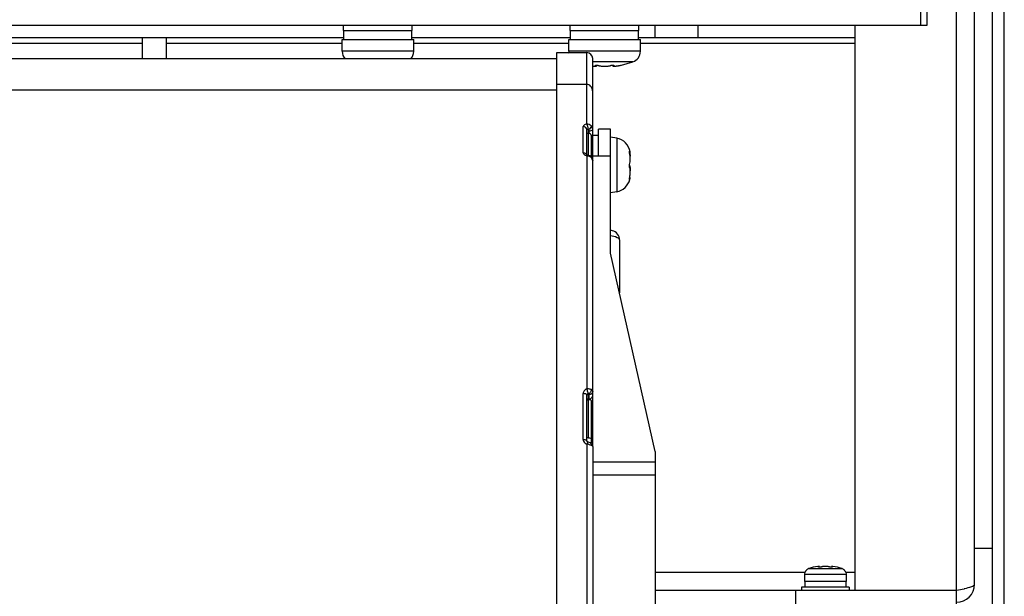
# Model space of a CAD drawing. Header units: millimetres. Extents: x 0 to 1500, y 0 to 2000.
# Tile 7 of 30: x 758 to 923, y 178 to 275. Entities that reach past the tile are written whole.
import ezdxf

# ---------------------------------------------------------------- set-up
doc = ezdxf.new("R2010")
doc.units = ezdxf.units.MM
doc.header["$LTSCALE"] = 130.37037
doc.layers.get('0').update_dxf_attribs({"linetype": 'CONTINUOUS'})

msp = doc.modelspace()

# ---------------------------------------------------------------- linework, layer by layer
at = {"color": 7, "linetype": 'CONTINUOUS'}
for p, q in [((917.7, 180.11), (917.7, 411.11)), ((909.7, 338.91), (909.7, 273.71)), ((914.7, 179.11), (914.7, 338.91)), ((908.7, 273.71), (908.7, 284.11)), ((920.7, 49.11), (920.7, 284.11)), ((922.7, 49.11), (922.7, 284.11)), ((897.7, 273.71), (587.7, 273.71)), ((811.95, 272.91), (811.95, 273.71)), ((811.95, 272.91), (823.45, 272.91)), ((812, 271.41), (812, 272.91)), ((823.4, 271.41), (823.4, 272.91)), ((823.45, 272.91), (823.45, 273.71)), ((849.95, 272.91), (849.95, 273.71)), ((849.95, 272.91), (861.45, 272.91)), ((850, 271.41), (850, 272.91)), ((861.4, 271.41), (861.4, 272.91)), ((861.45, 272.91), (861.45, 273.71)), ((864.1, 273.71), (864.1, 271.71)), ((871.3, 273.71), (871.3, 271.71)), ((909.7, 273.71), (897.7, 273.71)), ((897.7, 179.11), (897.7, 273.71)), ((613.5, 271.71), (812, 271.71)), ((778.2, 270.71), (749.2, 270.71)), ((778.2, 271.71), (778.2, 268.19)), ((782.2, 271.71), (782.2, 268.19)), ((811.7, 270.71), (782.2, 270.71)), ((811.7, 271.41), (823.7, 271.41)), ((811.7, 269.42), (811.7, 271.41)), ((823.4, 271.71), (850, 271.71)), ((823.7, 269.42), (823.7, 271.41)), ((849.7, 270.71), (823.7, 270.71)), ((849.7, 271.41), (861.7, 271.41)), ((849.7, 269.42), (849.7, 271.41)), ((861.4, 271.71), (897.7, 271.71)), ((861.7, 269.42), (861.7, 271.41)), ((897.7, 270.71), (861.7, 270.71)), ((823.7, 269.42), (811.7, 269.42)), ((847.7, 269.19), (852.7, 269.19)), ((847.7, 56.11), (847.7, 269.19)), ((861.7, 269.42), (849.7, 269.42)), ((852.7, 257.2), (852.7, 269.19)), ((637.7, 268.19), (847.7, 268.19)), ((853.7, 203.18), (853.7, 268.19)), ((860.44, 267.63), (853.7, 267.63)), ((858.51, 267.09), (860.44, 267.63)), ((853.69, 266.96), (853.7, 266.96)), ((854.19, 267.08), (854.19, 267.04)), ((854.34, 267.09), (854.34, 266.95)), ((857.06, 267.09), (857.06, 266.95)), ((857.21, 267.08), (857.21, 267.04)), ((858.21, 267.04), (858.32, 267.06)), ((858.32, 267.06), (858.42, 267.07)), ((858.42, 267.07), (858.48, 267.09)), ((858.48, 267.09), (858.51, 267.09)), ((637.7, 262.96), (847.7, 262.96)), ((847.7, 263.9), (852.7, 263.9)), ((852.1, 252.41), (852.1, 256.79)), ((852.7, 252.02), (852.7, 256.27)), ((853, 251.96), (853, 256.27)), ((853.1, 255.67), (853.1, 256.05)), ((856.7, 256.37), (854.7, 256.37)), ((854.7, 251.91), (854.7, 256.37)), ((856.7, 235.58), (856.7, 256.37)), ((852.7, 255.67), (853, 255.67)), ((853.5, 251.72), (853.5, 255.25)), ((853.7, 255.37), (854.7, 255.37)), ((857.73, 254.84), (856.7, 255.03)), ((857.73, 254.84), (857.73, 245.89)), ((859.87, 252.67), (859.89, 252.65)), ((852.66, 252.07), (852.64, 252.09)), ((852.82, 252.02), (852.66, 252.07)), ((852.7, 251.93), (852.7, 212.83)), ((853.2, 251.88), (852.82, 252.02)), ((853.42, 251.72), (853.2, 251.88)), ((853.42, 251.72), (853.42, 251.72)), ((853.7, 251.06), (853.42, 251.72)), ((853.42, 251.72), (853.45, 251.62)), ((853.7, 251.91), (856.7, 251.91)), ((859.98, 252.5), (859.89, 252.5)), ((859.98, 248.23), (859.86, 248.23)), ((859.89, 247.97), (859.86, 247.94)), ((857.73, 245.89), (856.7, 245.71)), ((858.2, 237.81), (858.2, 228.94)), ((864.2, 202.35), (856.7, 235.58)), ((852.1, 204.4), (852.1, 212.07)), ((852.7, 204.17), (852.7, 211.8)), ((853, 204.67), (853, 212)), ((853.1, 211.01), (853.1, 211.89)), ((852.7, 211.04), (853, 211.04)), ((853.1, 211.2), (853, 211.2)), ((853.5, 203.84), (853.5, 210.83)), ((853, 204.67), (852.7, 204.67)), ((852.72, 204.1), (852.7, 204.17)), ((852.7, 203.61), (852.7, 158.09)), ((853.13, 203.88), (852.89, 203.96)), ((853.25, 203.83), (853.13, 203.88)), ((853.5, 203.84), (853.25, 203.84)), ((853.25, 203.83), (853.25, 203.83)), ((853.45, 203.71), (853.25, 203.83)), ((853.7, 203.18), (853.45, 203.71)), ((853.7, 203.18), (853.7, 103.36)), ((864.2, 202.35), (864.2, 146.88)), ((853.7, 200.66), (864.2, 200.66)), ((864.2, 198.41), (853.7, 198.41)), ((920.7, 186.11), (917.7, 186.11)), ((889.26, 182.11), (864.2, 182.11)), ((889.26, 182.16), (889.2, 181.81)), ((889.2, 181.81), (896.2, 181.81)), ((889.2, 181.81), (889.2, 180.61)), ((889.29, 182.16), (889.26, 182.16)), ((889.92, 182.76), (895.48, 182.76)), ((891.61, 183), (891.61, 183.05)), ((891.7, 182.99), (891.7, 183.1)), ((893.71, 182.99), (893.71, 183.1)), ((893.8, 183), (893.8, 183.05)), ((896.14, 182.16), (896.11, 182.16)), ((896.14, 182.16), (896.2, 181.81)), ((897.7, 182.11), (896.14, 182.11)), ((896.2, 181.81), (896.2, 180.61)), ((896.2, 180.61), (889.2, 180.61)), ((889.25, 180.61), (889.25, 179.61)), ((896.15, 180.61), (896.15, 179.61)), ((864.2, 179.11), (897.7, 179.11)), ((887.7, 179.11), (887.7, 175.11)), ((896.7, 179.61), (888.7, 179.61)), ((888.7, 179.61), (888.7, 179.11)), ((896.7, 179.61), (896.7, 179.11)), ((897.7, 179.11), (914.7, 179.11)), ((914.7, 175.11), (914.7, 179.11))]:
    msp.add_line(p, q, dxfattribs=at)
msp.add_lwpolyline([(852.89, 203.96), (852.8, 204), (852.72, 204.1)], dxfattribs=at)
for centre, radius, start, end in [((813.6, 269.42), 1.9, 180, 222.5033), ((821.8, 269.42), 1.9, 317.4967, 360), ((851.6, 269.42), 1.9, 180, 190.006), ((852.7, 268.19), 1, 0, 90), ((859.8, 269.42), 1.9, 289.8064, 360), ((854.61, 273.94), 7.04, 262.5986, 264.1418), ((854.41, 272.1), 5.19, 264.2089, 264.8377), ((854.19, 268.62), 1.71, 268.3795, 269.9448), ((854.19, 268.1), 1.19, 269.986, 271.385), ((857.21, 268.1), 1.19, 268.615, 270.0141), ((857.21, 268.52), 1.61, 270.0062, 271.6695), ((856.99, 272.1), 5.19, 275.1623, 275.7912), ((856.83, 273.59), 6.69, 275.8134, 277.5539), ((856.53, 275.93), 9.05, 277.4891, 278.7529), ((856.32, 277.32), 10.46, 278.7269, 279.4245), ((856.23, 277.9), 11.04, 279.423, 280.3122), ((852.81, 256.05), 0.295, 0.0389, 16.1139), ((857.25, 252.13), 2.76, 8.6063, 80), ((852.96, 253.26), 1.36, 254.0072, 258.7975), ((852.78, 250.91), 0.977, 46.4553, 51.4424), ((853.75, 251.54), 6.24, 359.9666, 2.9554), ((857.25, 248.61), 2.76, 280, 345.5015), ((856.82, 248.89), 3.15, 347.0714, 348.0112), ((852.84, 212.44), 0.471, 289.7516, 296.5534), ((852.61, 212.72), 0.835, 323.191, 328.4724), ((853, 209.87), 1.18, 85.8633, 89.9864), ((852.97, 204.46), 0.894, 229.1063, 234.4379), ((852.08, 198.85), 4.81, 79.2392, 82.5614), ((890.22, 181.81), 0.995, 155.3201, 159.3082), ((890.23, 181.8), 0.997, 147.331, 155.3133), ((890.23, 181.8), 1, 139.3818, 147.3211), ((890.23, 181.8), 1, 135.2655, 139.3778), ((890.23, 181.8), 1.01, 126.1144, 135.2546), ((890.24, 181.79), 1.01, 114.8005, 126.0909), ((890.24, 181.79), 1.02, 107.9915, 114.7877), ((892.7, 174.21), 8.99, 97.9909, 107.9906), ((891.61, 182.04), 1.08, 90.7384, 92.4588), ((892.65, 180.82), 2.3, 94.7491, 97.2728), ((892.69, 180.38), 2.74, 92.6568, 94.7345), ((892.7, 180.14), 2.97, 90.9002, 92.6583), ((892.7, 180.06), 3.06, 89.0923, 90.9077), ((892.7, 180.14), 2.97, 87.3417, 89.0998), ((892.72, 180.44), 2.68, 85.2422, 87.3665), ((892.76, 180.9), 2.21, 82.6763, 85.3018), ((893.69, 183.96), 0.967, 271.1183, 271.6266), ((893.79, 182.04), 1.08, 87.5412, 89.2615), ((892.7, 174.21), 8.99, 72.0094, 82.0091), ((895.16, 181.79), 1.02, 65.2123, 72.0085), ((895.16, 181.79), 1.01, 53.9091, 65.1995), ((895.17, 181.8), 1.01, 44.7454, 53.8856), ((895.17, 181.8), 1, 40.6222, 44.7345), ((895.17, 181.8), 1, 32.6789, 40.6182), ((895.18, 181.8), 0.997, 24.6867, 32.669), ((895.18, 181.81), 0.995, 20.6918, 24.6799), ((914.7, 180.11), 3, 270, 360), ((910.2, 204.03), 25.31, 283.1751, 283.4117)]:
    msp.add_arc(centre, radius, start, end, dxfattribs=at)
for points, knots in [([(853.95, 266.93), (853.96, 266.93), (854, 266.92), (854.04, 266.92), (854.07, 266.92)], [0, 0, 0, 0, 0.264677, 1, 1, 1, 1]), ([(854.07, 266.92), (854.08, 266.92), (854.1, 266.92), (854.13, 266.92), (854.14, 266.92)], [0, 0, 0, 0, 0.262537, 1, 1, 1, 1]), ([(854.15, 267.06), (854.15, 267.07), (854.17, 267.08), (854.21, 267.09), (854.27, 267.09), (854.32, 267.09), (854.34, 267.09)], [0, 0, 0, 0, 0.092762, 0.294712, 0.605303, 1, 1, 1, 1]), ([(854.19, 267.04), (854.18, 267.04), (854.16, 267.05), (854.15, 267.06), (854.15, 267.06)], [0, 0, 0, 0, 0.664572, 1, 1, 1, 1]), ([(854.34, 266.95), (854.34, 266.95), (854.33, 266.97), (854.3, 266.99), (854.25, 267.01), (854.21, 267.03), (854.19, 267.04)], [0, 0, 0, 0, 0.110832, 0.309588, 0.606696, 1, 1, 1, 1]), ([(854.22, 266.92), (854.23, 266.92), (854.26, 266.92), (854.29, 266.92), (854.32, 266.93)], [0, 0, 0, 0, 0.314599, 1, 1, 1, 1]), ([(854.32, 266.93), (854.32, 266.93), (854.33, 266.93), (854.34, 266.94), (854.34, 266.95)], [0, 0, 0, 0, 0.355892, 1, 1, 1, 1]), ([(854.34, 267.09), (854.41, 267.09), (854.51, 267.08), (854.63, 267.06), (854.69, 267.04), (854.71, 267.04)], [0, 0, 0, 0, 0.562863, 0.811949, 1, 1, 1, 1]), ([(854.71, 267.04), (854.77, 267.01), (854.91, 266.98), (855.24, 266.93), (855.7, 266.91), (856.17, 266.93), (856.5, 266.98), (856.64, 267.01), (856.69, 267.04)], [0, 0, 0, 0, 0.093377, 0.212818, 0.5, 0.787183, 0.906624, 1, 1, 1, 1]), ([(856.69, 267.04), (856.72, 267.04), (856.77, 267.06), (856.89, 267.08), (856.99, 267.09), (857.06, 267.09)], [0, 0, 0, 0, 0.188051, 0.437137, 1, 1, 1, 1]), ([(857.06, 267.09), (857.09, 267.09), (857.13, 267.09), (857.19, 267.09), (857.23, 267.08), (857.25, 267.07), (857.25, 267.06)], [0, 0, 0, 0, 0.394697, 0.705288, 0.907238, 1, 1, 1, 1]), ([(857.21, 267.04), (857.19, 267.03), (857.15, 267.01), (857.1, 266.99), (857.07, 266.97), (857.06, 266.95), (857.06, 266.95)], [0, 0, 0, 0, 0.39329, 0.690394, 0.889156, 1, 1, 1, 1]), ([(857.06, 266.95), (857.06, 266.95), (857.06, 266.93), (857.08, 266.93), (857.09, 266.93)], [0, 0, 0, 0, 0.180423, 1, 1, 1, 1]), ([(857.09, 266.93), (857.09, 266.93), (857.12, 266.92), (857.16, 266.92), (857.18, 266.92)], [0, 0, 0, 0, 0.185809, 1, 1, 1, 1]), ([(857.25, 267.06), (857.25, 267.06), (857.24, 267.05), (857.22, 267.04), (857.21, 267.04)], [0, 0, 0, 0, 0.335428, 1, 1, 1, 1]), ([(857.26, 266.92), (857.27, 266.92), (857.29, 266.92), (857.31, 266.92), (857.33, 266.92)], [0, 0, 0, 0, 0.237306, 1, 1, 1, 1]), ([(857.33, 266.92), (857.34, 266.92), (857.38, 266.92), (857.42, 266.93), (857.46, 266.93)], [0, 0, 0, 0, 0.234938, 1, 1, 1, 1]), ([(853.7, 262.62), (853.7, 262.96), (853.55, 263.47), (853.17, 263.76), (853.06, 263.82)], [0, 0, 0, 0, 0.737682, 1, 1, 1, 1]), ([(852.7, 257.2), (852.62, 257.19), (852.39, 257.14), (852.1, 256.96), (852.1, 256.79)], [0, 0, 0, 0, 0.335997, 1, 1, 1, 1]), ([(852.7, 256.27), (852.7, 256.41), (852.55, 256.7), (852.25, 256.79), (852.1, 256.79)], [0, 0, 0, 0, 0.476386, 1, 1, 1, 1]), ([(852.7, 257.2), (852.78, 257.1), (852.86, 256.82), (852.9, 256.54), (852.9, 256.38)], [0, 0, 0, 0, 0.453624, 1, 1, 1, 1]), ([(852.72, 256.32), (852.72, 256.31), (852.71, 256.29), (852.7, 256.28), (852.7, 256.27)], [0, 0, 0, 0, 0.538043, 1, 1, 1, 1]), ([(853, 256.27), (853, 256.29), (852.98, 256.33), (852.93, 256.39), (852.9, 256.38)], [0, 0, 0, 0, 0.353391, 1, 1, 1, 1]), ([(853.33, 256.61), (853.31, 256.58), (853.21, 256.46), (853.1, 256.35), (853, 256.27)], [0, 0, 0, 0, 0.219591, 1, 1, 1, 1]), ([(853.7, 256.36), (853.7, 256.31), (853.58, 256.08), (853.29, 256.05), (853.1, 256.05)], [0, 0, 0, 0, 0.1957, 1, 1, 1, 1]), ([(853.5, 255.25), (853.5, 255.36), (853.37, 255.6), (853.13, 255.67), (853, 255.67)], [0, 0, 0, 0, 0.471052, 1, 1, 1, 1]), ([(853.51, 254.63), (853.54, 254.65), (853.63, 254.7), (853.7, 254.79), (853.7, 254.86)], [0, 0, 0, 0, 0.306961, 1, 1, 1, 1]), ([(859.85, 252.62), (859.85, 252.63), (859.86, 252.64), (859.86, 252.65), (859.86, 252.66)], [0, 0, 0, 0, 0.544256, 1, 1, 1, 1]), ([(859.86, 252.66), (859.86, 252.66), (859.86, 252.67), (859.87, 252.67), (859.87, 252.67)], [0, 0, 0, 0, 0.595401, 1, 1, 1, 1]), ([(859.86, 252.56), (859.86, 252.56), (859.86, 252.57), (859.86, 252.58), (859.86, 252.58)], [0, 0, 0, 0, 0.657228, 1, 1, 1, 1]), ([(859.87, 252.51), (859.86, 252.52), (859.86, 252.53), (859.86, 252.55), (859.86, 252.56)], [0, 0, 0, 0, 0.564913, 1, 1, 1, 1]), ([(859.9, 252.64), (859.92, 252.6), (859.96, 252.57), (859.97, 252.5), (859.99, 252.5)], [0, 0, 0, 0, 0.743572, 1, 1, 1, 1]), ([(852.1, 252.41), (852.1, 252.36), (852.17, 252.13), (852.41, 252.01), (852.59, 251.96)], [0, 0, 0, 0, 0.202128, 1, 1, 1, 1]), ([(852.1, 252.41), (852.17, 252.41), (852.39, 252.38), (852.59, 252.23), (852.66, 252.09)], [0, 0, 0, 0, 0.308605, 1, 1, 1, 1]), ([(852.74, 251.98), (852.73, 251.98), (852.72, 251.96), (852.71, 251.94), (852.7, 251.93)], [0, 0, 0, 0, 0.446525, 1, 1, 1, 1]), ([(852.82, 252.02), (852.81, 252.02), (852.77, 252.02), (852.75, 252), (852.74, 251.98)], [0, 0, 0, 0, 0.398883, 1, 1, 1, 1]), ([(859.89, 250.46), (859.98, 250.74), (860, 251.4), (859.97, 252.05), (859.89, 252.4)], [0, 0, 0, 0, 0.45338, 1, 1, 1, 1]), ([(859.99, 252.51), (859.99, 252.51), (859.99, 252.51), (859.99, 252.51), (859.99, 252.52)], [0, 0, 0, 0, 0.414748, 1, 1, 1, 1]), ([(859.99, 252.5), (859.99, 252.5), (859.99, 252.5), (859.99, 252.51), (859.99, 252.51)], [0, 0, 0, 0, 0.3378, 1, 1, 1, 1]), ([(859.89, 250), (859.88, 250.03), (859.84, 250.18), (859.85, 250.35), (859.89, 250.46)], [0, 0, 0, 0, 0.21651, 1, 1, 1, 1]), ([(859.87, 250.36), (859.87, 250.34), (859.88, 250.31), (859.88, 250.28), (859.89, 250.27)], [0, 0, 0, 0, 0.535315, 1, 1, 1, 1]), ([(859.99, 249.2), (859.99, 249.27), (859.98, 249.54), (859.96, 249.82), (859.89, 250)], [0, 0, 0, 0, 0.280502, 1, 1, 1, 1]), ([(859.86, 247.94), (859.86, 247.94), (859.84, 247.99), (859.86, 248.03), (859.86, 248.06)], [0, 0, 0, 0, 0.088114, 1, 1, 1, 1]), ([(859.98, 248.18), (859.98, 248.17), (859.95, 248.1), (859.92, 248.02), (859.89, 247.97)], [0, 0, 0, 0, 0.171043, 1, 1, 1, 1]), ([(859.99, 248.22), (859.99, 248.21), (859.98, 248.2), (859.98, 248.19), (859.98, 248.18)], [0, 0, 0, 0, 0.416335, 1, 1, 1, 1]), ([(859.99, 248.23), (859.99, 248.23), (859.99, 248.22), (859.99, 248.22), (859.99, 248.22)], [0, 0, 0, 0, 0.264898, 1, 1, 1, 1]), ([(858.2, 237.81), (858.2, 238.15), (857.98, 238.86), (857.35, 239.27), (857.01, 239.35)], [0, 0, 0, 0, 0.49418, 1, 1, 1, 1]), ([(856.7, 238.58), (857.08, 238.51), (857.6, 238.4), (858.2, 238), (858.2, 237.81)], [0, 0, 0, 0, 0.663402, 1, 1, 1, 1]), ([(852.7, 212.83), (852.53, 212.78), (852.23, 212.58), (852.1, 212.24), (852.1, 212.07)], [0, 0, 0, 0, 0.516079, 1, 1, 1, 1]), ([(852.4, 212.04), (852.38, 212.04), (852.28, 212.06), (852.18, 212.07), (852.1, 212.07)], [0, 0, 0, 0, 0.215172, 1, 1, 1, 1]), ([(852.7, 211.8), (852.7, 211.89), (852.56, 211.99), (852.44, 212.03), (852.4, 212.04)], [0, 0, 0, 0, 0.684053, 1, 1, 1, 1]), ([(853.45, 212.73), (853.4, 212.76), (853.16, 212.85), (852.9, 212.86), (852.7, 212.83)], [0, 0, 0, 0, 0.224679, 1, 1, 1, 1]), ([(852.7, 212.83), (852.72, 212.79), (852.77, 212.64), (852.82, 212.49), (852.85, 212.38)], [0, 0, 0, 0, 0.277923, 1, 1, 1, 1]), ([(852.85, 212.38), (852.85, 212.35), (852.88, 212.24), (852.9, 212.12), (852.9, 212.04)], [0, 0, 0, 0, 0.288547, 1, 1, 1, 1]), ([(853.53, 212.05), (853.5, 212.03), (853.38, 211.93), (853.22, 211.89), (853.1, 211.89)], [0, 0, 0, 0, 0.22207, 1, 1, 1, 1]), ([(853.1, 211.92), (853.1, 211.91), (853.1, 211.9), (853.1, 211.89), (853.1, 211.89)], [0, 0, 0, 0, 0.506278, 1, 1, 1, 1]), ([(853.45, 212.73), (853.45, 212.69), (853.44, 212.53), (853.38, 212.38), (853.33, 212.28)], [0, 0, 0, 0, 0.280816, 1, 1, 1, 1]), ([(853.7, 212.44), (853.7, 212.47), (853.67, 212.6), (853.55, 212.68), (853.45, 212.73)], [0, 0, 0, 0, 0.204322, 1, 1, 1, 1]), ([(853.7, 212.44), (853.7, 212.4), (853.68, 212.25), (853.6, 212.12), (853.53, 212.05)], [0, 0, 0, 0, 0.289331, 1, 1, 1, 1]), ([(853.5, 210.83), (853.5, 210.86), (853.41, 211.01), (853.22, 211.03), (853.09, 211.04)], [0, 0, 0, 0, 0.159291, 1, 1, 1, 1]), ([(853, 204.67), (853.12, 204.67), (853.3, 204.66), (853.5, 204.53), (853.5, 204.47)], [0, 0, 0, 0, 0.633854, 1, 1, 1, 1]), ([(852.1, 204.4), (852.15, 204.4), (852.29, 204.4), (852.43, 204.37), (852.52, 204.33)], [0, 0, 0, 0, 0.315596, 1, 1, 1, 1]), ([(852.52, 204.33), (852.55, 204.33), (852.62, 204.29), (852.7, 204.23), (852.7, 204.17)], [0, 0, 0, 0, 0.305492, 1, 1, 1, 1]), ([(852.85, 203.92), (852.84, 203.91), (852.78, 203.81), (852.74, 203.7), (852.7, 203.61)], [0, 0, 0, 0, 0.154658, 1, 1, 1, 1]), ([(852.89, 203.96), (852.88, 203.96), (852.86, 203.95), (852.85, 203.93), (852.85, 203.92)], [0, 0, 0, 0, 0.341889, 1, 1, 1, 1]), ([(853.25, 203.83), (853.27, 203.82), (853.29, 203.81), (853.31, 203.79), (853.32, 203.78)], [0, 0, 0, 0, 0.499637, 1, 1, 1, 1]), ([(853.32, 203.78), (853.34, 203.77), (853.43, 203.67), (853.45, 203.53), (853.45, 203.43)], [0, 0, 0, 0, 0.20378, 1, 1, 1, 1]), ([(853.65, 203.3), (853.66, 203.29), (853.67, 203.27), (853.69, 203.25), (853.69, 203.23)], [0, 0, 0, 0, 0.524429, 1, 1, 1, 1]), ([(853.69, 203.23), (853.69, 203.22), (853.7, 203.21), (853.7, 203.19), (853.7, 203.18)], [0, 0, 0, 0, 0.505631, 1, 1, 1, 1]), ([(891.56, 183.12), (891.56, 183.12), (891.52, 183.11), (891.48, 183.11), (891.45, 183.11)], [0, 0, 0, 0, 0.225251, 1, 1, 1, 1]), ([(891.57, 183.02), (891.57, 183.02), (891.58, 183.04), (891.6, 183.04), (891.61, 183.05)], [0, 0, 0, 0, 0.339218, 1, 1, 1, 1]), ([(891.69, 182.99), (891.66, 182.99), (891.62, 182.99), (891.58, 183), (891.57, 183.01), (891.57, 183.02)], [0, 0, 0, 0, 0.701057, 0.898092, 1, 1, 1, 1]), ([(891.65, 183.12), (891.64, 183.12), (891.63, 183.12), (891.61, 183.12), (891.6, 183.12)], [0, 0, 0, 0, 0.220462, 1, 1, 1, 1]), ([(891.61, 183.05), (891.63, 183.05), (891.66, 183.07), (891.69, 183.08), (891.7, 183.09), (891.7, 183.1)], [0, 0, 0, 0, 0.686848, 0.886568, 1, 1, 1, 1]), ([(891.67, 183.11), (891.67, 183.11), (891.66, 183.12), (891.65, 183.12), (891.65, 183.12)], [0, 0, 0, 0, 0.223357, 1, 1, 1, 1]), ([(891.69, 183.11), (891.69, 183.11), (891.68, 183.11), (891.67, 183.11), (891.67, 183.11)], [0, 0, 0, 0, 0.199789, 1, 1, 1, 1]), ([(891.7, 183.1), (891.7, 183.1), (891.69, 183.1), (891.69, 183.11), (891.69, 183.11)], [0, 0, 0, 0, 0.687926, 1, 1, 1, 1]), ([(892.13, 183.05), (892.1, 183.04), (892.04, 183.02), (891.89, 183), (891.77, 182.99), (891.69, 182.99)], [0, 0, 0, 0, 0.193685, 0.453229, 1, 1, 1, 1]), ([(892.29, 183.09), (892.27, 183.08), (892.22, 183.07), (892.16, 183.06), (892.13, 183.05)], [0, 0, 0, 0, 0.286352, 1, 1, 1, 1]), ([(892.36, 183.1), (892.35, 183.1), (892.33, 183.09), (892.3, 183.09), (892.29, 183.09)], [0, 0, 0, 0, 0.258599, 1, 1, 1, 1]), ([(893.12, 183.09), (893.11, 183.09), (893.09, 183.09), (893.06, 183.09), (893.04, 183.1)], [0, 0, 0, 0, 0.241143, 1, 1, 1, 1]), ([(893.28, 183.05), (893.27, 183.05), (893.21, 183.07), (893.16, 183.08), (893.12, 183.09)], [0, 0, 0, 0, 0.212311, 1, 1, 1, 1]), ([(893.38, 183.02), (893.37, 183.02), (893.33, 183.03), (893.3, 183.04), (893.28, 183.05)], [0, 0, 0, 0, 0.292332, 1, 1, 1, 1]), ([(893.65, 182.99), (893.58, 182.99), (893.49, 183), (893.4, 183.01), (893.38, 183.02)], [0, 0, 0, 0, 0.764341, 1, 1, 1, 1]), ([(893.71, 182.99), (893.7, 182.99), (893.69, 182.99), (893.67, 182.99), (893.65, 182.99)], [0, 0, 0, 0, 0.239059, 1, 1, 1, 1]), ([(893.73, 183.11), (893.73, 183.11), (893.73, 183.11), (893.72, 183.11), (893.71, 183.11)], [0, 0, 0, 0, 0.302219, 1, 1, 1, 1]), ([(893.71, 183.11), (893.71, 183.11), (893.71, 183.1), (893.71, 183.1), (893.71, 183.1)], [0, 0, 0, 0, 0.312056, 1, 1, 1, 1]), ([(893.71, 183.1), (893.71, 183.09), (893.71, 183.08), (893.74, 183.07), (893.77, 183.05), (893.8, 183.05)], [0, 0, 0, 0, 0.11342, 0.313133, 1, 1, 1, 1]), ([(893.81, 183), (893.8, 183), (893.77, 182.99), (893.74, 182.99), (893.72, 182.99)], [0, 0, 0, 0, 0.19505, 1, 1, 1, 1]), ([(893.76, 183.12), (893.76, 183.12), (893.75, 183.12), (893.74, 183.11), (893.73, 183.11)], [0, 0, 0, 0, 0.276721, 1, 1, 1, 1]), ([(893.81, 183.12), (893.8, 183.12), (893.79, 183.12), (893.77, 183.12), (893.76, 183.12)], [0, 0, 0, 0, 0.279301, 1, 1, 1, 1]), ([(893.8, 183.05), (893.81, 183.04), (893.82, 183.04), (893.84, 183.02), (893.84, 183.02)], [0, 0, 0, 0, 0.660782, 1, 1, 1, 1]), ([(893.84, 183.02), (893.84, 183.01), (893.83, 183), (893.81, 183), (893.81, 183)], [0, 0, 0, 0, 0.34908, 1, 1, 1, 1]), ([(893.95, 183.11), (893.94, 183.11), (893.9, 183.11), (893.87, 183.12), (893.84, 183.12)], [0, 0, 0, 0, 0.273739, 1, 1, 1, 1]), ([(916.07, 179.41), (916.47, 179.5), (916.95, 179.64), (917.7, 179.92), (917.7, 180.11)], [0, 0, 0, 0, 0.688377, 1, 1, 1, 1])]:
    msp.add_open_spline(points, degree=3, knots=knots, dxfattribs=at)
for points in [[(853.06, 263.82), (852.95, 263.87), (852.82, 263.9), (852.7, 263.9)], [(853.45, 256.94), (853.26, 257.12), (852.97, 257.22), (852.7, 257.2)], [(852.9, 256.38), (852.84, 256.37), (852.77, 256.36), (852.72, 256.32)], [(853, 256.27), (853.04, 256.23), (853.07, 256.18), (853.09, 256.13)], [(853.45, 256.94), (853.46, 256.82), (853.39, 256.71), (853.33, 256.61)], [(853.7, 256.36), (853.7, 256.57), (853.6, 256.79), (853.45, 256.94)], [(852.66, 252.09), (852.68, 252.05), (852.69, 252), (852.7, 251.95)], [(852.7, 251.93), (852.89, 251.92), (853.07, 251.86), (853.24, 251.77)], [(853, 251.96), (853.17, 251.96), (853.36, 251.87), (853.45, 251.73)], [(853.24, 251.77), (853.29, 251.75), (853.34, 251.71), (853.39, 251.67)], [(853.45, 251.62), (853.53, 251.54), (853.6, 251.44), (853.65, 251.34)], [(853.65, 251.34), (853.68, 251.25), (853.7, 251.16), (853.7, 251.06)], [(859.89, 252.4), (859.88, 252.43), (859.87, 252.47), (859.87, 252.51)], [(859.9, 252.5), (859.92, 252.4), (859.94, 252.3), (859.95, 252.2)], [(859.95, 252.2), (859.96, 252.09), (859.97, 251.97), (859.98, 251.86)], [(859.89, 250.27), (859.91, 250.19), (859.93, 250.11), (859.95, 250.03)], [(859.95, 250.03), (859.96, 249.97), (859.96, 249.91), (859.97, 249.85)], [(859.97, 249.85), (859.98, 249.7), (859.99, 249.56), (859.99, 249.41)], [(859.86, 248.06), (859.87, 248.1), (859.88, 248.14), (859.89, 248.18)], [(859.9, 248.23), (859.92, 248.33), (859.94, 248.43), (859.95, 248.53)], [(859.95, 248.53), (859.98, 248.75), (859.99, 248.98), (859.99, 249.2)], [(857.01, 239.35), (856.91, 239.37), (856.8, 239.38), (856.7, 239.38)], [(852.72, 211.9), (852.71, 211.87), (852.7, 211.83), (852.7, 211.8)], [(852.9, 212.04), (852.83, 212.02), (852.76, 211.97), (852.72, 211.9)], [(853, 212), (852.98, 212.03), (852.94, 212.05), (852.9, 212.04)], [(853, 212), (853.04, 211.98), (853.08, 211.96), (853.1, 211.92)], [(853.28, 212.22), (853.22, 212.14), (853.14, 212.07), (853.05, 212.02)], [(853.1, 211.2), (853.21, 211.2), (853.32, 211.22), (853.41, 211.27)], [(853.41, 211.27), (853.57, 211.36), (853.7, 211.56), (853.7, 211.74)], [(853, 211.2), (852.9, 211.2), (852.79, 211.14), (852.74, 211.06)], [(852.1, 204.4), (852.1, 204.18), (852.22, 203.94), (852.39, 203.79)], [(852.45, 203.74), (852.53, 203.68), (852.61, 203.64), (852.7, 203.61)], [(852.98, 203.57), (853.06, 203.55), (853.15, 203.53), (853.24, 203.51)], [(853.24, 203.51), (853.31, 203.49), (853.38, 203.46), (853.45, 203.43)], [(853.45, 203.43), (853.52, 203.4), (853.6, 203.36), (853.65, 203.3)], [(914.7, 179.11), (915.12, 179.2), (915.55, 179.29), (915.97, 179.38)]]:
    msp.add_open_spline(points, degree=3, dxfattribs=at)

doc.saveas('drawing.dxf')
